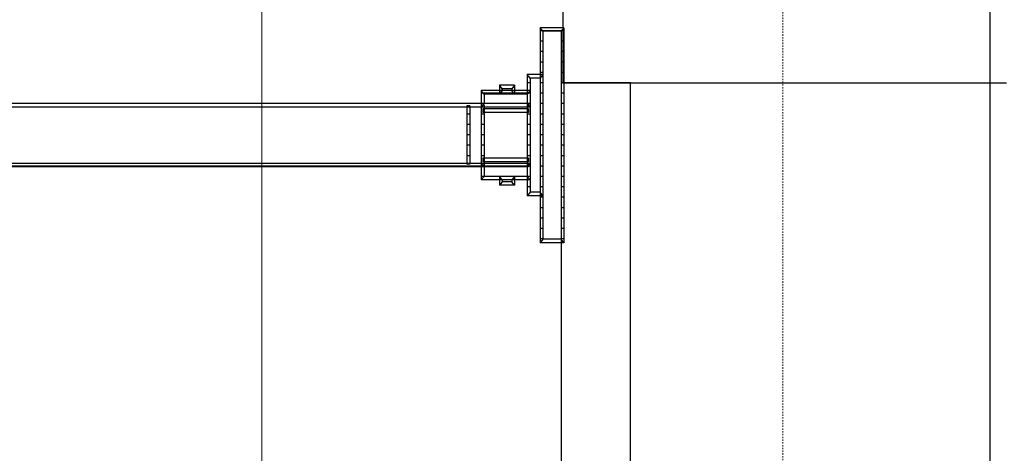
# Model space of a CAD drawing. Header units: millimetres. Extents: x -8838 to 31257, y -6224 to 3754.
# Tile 54 of 205: x -448 to -377, y -4106 to -4075. Entities that reach past the tile are written whole.
import ezdxf

# ---------------------------------------------------------------- set-up
doc = ezdxf.new("R2010")
doc.units = ezdxf.units.MM
doc.header["$LTSCALE"] = 10
doc.header["$MEASUREMENT"] = 0
for name, pattern in [('rzut 2 pietra$0$ArchiTECH.PC 5. Line Type', [0.0053, 0.003, -0.001, 0.0003, -0.001]), ('rzut 2 pietra$0$ArchiTECH.PC Solid Line Type', [0]), ('SUFIT_2 PIETRO$0$ArchiTECH.PC Solid Line Type', [0])]:
    doc.linetypes.add(name, pattern=pattern)
doc.layers.add('IS_ARCH', color=254, linetype='CONTINUOUS', lineweight=18)
for name, color, linetype in [('SUFIT_2 PIETRO$0$ELEM KONSTRUKCJI - inwent', 254, 'CONTINUOUS'), ('SUFIT_2 PIETRO$0$INWENTARYZACJA', 254, 'CONTINUOUS'), ('SUFIT_2 PIETRO$0$Kalka 1', 254, 'CONTINUOUS')]:
    doc.layers.add(name, color=color, linetype=linetype)

msp = doc.modelspace()

# ---------------------------------------------------------------- linework, layer by layer
at = {"layer": 'IS_ARCH', "linetype": 'rzut 2 pietra$0$ArchiTECH.PC 5. Line Type'}
msp.add_line((-392.534, -3084.312), (-392.837, -6168.467), dxfattribs=at)
at = {"layer": 'IS_ARCH', "linetype": 'rzut 2 pietra$0$ArchiTECH.PC Solid Line Type'}
for p, q in [((-430.239, -3908.018), (-430.239, -4133.617)), ((-377.692, -4013.722), (-377.692, -4357.867)), ((-408.503, -4047.199), (-408.503, -4079.199)), ((-408.503, -4047.199), (-408.503, -4079.199)), ((-408.435, -4075.238), (-410.156, -4075.238)), ((-409.95, -4075.496), (-410.156, -4075.238)), ((-410.156, -4075.238), (-410.156, -4090.736)), ((-408.435, -4075.238), (-410.156, -4075.238)), ((-409.95, -4075.496), (-410.156, -4075.238)), ((-410.156, -4075.238), (-410.156, -4090.736)), ((-408.435, -4075.46), (-410.156, -4075.46)), ((-408.435, -4075.46), (-410.156, -4075.46)), ((-408.64, -4075.496), (-409.95, -4075.496)), ((-409.95, -4075.496), (-409.95, -4090.478)), ((-408.64, -4075.496), (-409.95, -4075.496)), ((-409.95, -4075.496), (-409.95, -4090.478)), ((-408.435, -4075.238), (-408.64, -4075.496)), ((-408.435, -4075.238), (-408.64, -4075.496)), ((-408.64, -4075.496), (-408.64, -4090.478)), ((-408.64, -4075.496), (-408.64, -4090.478)), ((-408.435, -4075.238), (-408.435, -4090.736)), ((-408.435, -4075.238), (-408.435, -4090.736)), ((-409.95, -4076.21), (-410.156, -4076.21)), ((-409.95, -4076.21), (-410.156, -4076.21)), ((-408.435, -4076.21), (-408.64, -4076.21)), ((-408.435, -4076.21), (-408.64, -4076.21)), ((-409.95, -4076.96), (-410.156, -4076.96)), ((-409.95, -4076.96), (-410.156, -4076.96)), ((-408.435, -4076.96), (-408.64, -4076.96)), ((-408.435, -4076.96), (-408.64, -4076.96)), ((-409.95, -4077.71), (-410.156, -4077.71)), ((-409.95, -4077.71), (-410.156, -4077.71)), ((-408.435, -4077.71), (-408.64, -4077.71)), ((-408.435, -4077.71), (-408.64, -4077.71)), ((-409.95, -4078.46), (-410.156, -4078.46)), ((-409.95, -4078.46), (-410.156, -4078.46)), ((-408.435, -4078.46), (-408.64, -4078.46)), ((-408.435, -4078.46), (-408.64, -4078.46)), ((-409.95, -4078.62), (-411.082, -4078.62)), ((-410.877, -4078.878), (-411.082, -4078.62)), ((-411.082, -4078.62), (-411.082, -4087.354)), ((-409.95, -4078.62), (-411.082, -4078.62)), ((-410.877, -4078.878), (-411.082, -4078.62)), ((-411.082, -4078.62), (-411.082, -4087.354)), ((-410.877, -4079.21), (-411.082, -4079.21)), ((-410.877, -4079.21), (-411.082, -4079.21)), ((-410.156, -4078.878), (-410.877, -4078.878)), ((-410.877, -4078.878), (-410.877, -4087.096)), ((-410.156, -4078.878), (-410.877, -4078.878)), ((-410.877, -4078.878), (-410.877, -4087.096)), ((-409.95, -4078.62), (-410.156, -4078.878)), ((-409.95, -4078.62), (-410.156, -4078.878)), ((-409.95, -4079.21), (-410.156, -4079.21)), ((-409.95, -4079.21), (-410.156, -4079.21)), ((-403.64, -4079.199), (-408.64, -4079.199)), ((-408.64, -4079.199), (-408.64, -4173.722)), ((-408.435, -4079.21), (-408.64, -4079.21)), ((-408.435, -4079.21), (-408.64, -4079.21)), ((-408.503, -4079.199), (-376.503, -4079.199)), ((-408.503, -4079.199), (-376.503, -4079.199)), ((-403.64, -4183.722), (-403.64, -4079.199)), ((-410.877, -4079.768), (-414.398, -4079.768)), ((-414.193, -4080.026), (-414.398, -4079.768)), ((-414.398, -4079.768), (-414.398, -4086.207)), ((-410.877, -4079.768), (-414.398, -4079.768)), ((-414.193, -4080.026), (-414.398, -4079.768)), ((-414.398, -4079.768), (-414.398, -4086.207)), ((-410.877, -4079.96), (-414.398, -4079.96)), ((-410.877, -4079.96), (-414.398, -4079.96)), ((-411.992, -4079.382), (-413.086, -4079.382)), ((-412.881, -4079.64), (-413.086, -4079.382)), ((-413.086, -4079.382), (-413.086, -4080.026)), ((-411.992, -4079.382), (-413.086, -4079.382)), ((-412.881, -4079.64), (-413.086, -4079.382)), ((-413.086, -4079.382), (-413.086, -4080.026)), ((-412.881, -4079.768), (-413.086, -4080.026)), ((-412.881, -4079.768), (-413.086, -4080.026)), ((-412.197, -4079.64), (-412.881, -4079.64)), ((-412.881, -4079.64), (-412.881, -4079.768)), ((-412.197, -4079.64), (-412.881, -4079.64)), ((-412.881, -4079.64), (-412.881, -4079.768)), ((-411.992, -4079.382), (-412.197, -4079.64)), ((-411.992, -4079.382), (-412.197, -4079.64)), ((-412.197, -4079.64), (-412.197, -4079.768)), ((-412.197, -4079.64), (-412.197, -4079.768)), ((-411.992, -4080.026), (-412.197, -4079.768)), ((-411.992, -4080.026), (-412.197, -4079.768)), ((-411.992, -4079.382), (-411.992, -4080.026)), ((-411.992, -4079.382), (-411.992, -4080.026)), ((-410.877, -4079.768), (-411.082, -4080.026)), ((-410.877, -4079.768), (-411.082, -4080.026)), ((-409.95, -4079.96), (-410.156, -4079.96)), ((-409.95, -4079.96), (-410.156, -4079.96)), ((-408.435, -4079.96), (-408.64, -4079.96)), ((-408.435, -4079.96), (-408.64, -4079.96)), ((-411.082, -4080.026), (-414.193, -4080.026)), ((-414.193, -4080.026), (-414.193, -4080.699)), ((-411.082, -4080.026), (-414.193, -4080.026)), ((-414.193, -4080.026), (-414.193, -4080.699)), ((-410.98, -4080.699), (-486.615, -4080.699)), ((-410.98, -4080.699), (-486.615, -4080.699)), ((-410.877, -4080.71), (-486.615, -4080.71)), ((-410.877, -4080.71), (-486.615, -4080.71)), ((-410.877, -4080.957), (-486.615, -4080.957)), ((-410.877, -4080.957), (-486.615, -4080.957)), ((-415.224, -4080.878), (-415.43, -4080.878)), ((-415.43, -4080.878), (-415.43, -4085.069)), ((-415.224, -4080.878), (-415.43, -4080.878)), ((-415.43, -4080.878), (-415.43, -4085.069)), ((-415.224, -4080.878), (-415.224, -4085.069)), ((-415.224, -4080.878), (-415.224, -4085.069)), ((-414.193, -4080.699), (-414.398, -4080.957)), ((-414.193, -4080.699), (-414.398, -4080.957)), ((-414.193, -4080.828), (-414.398, -4080.828)), ((-414.193, -4080.828), (-414.398, -4080.828)), ((-410.98, -4081.08), (-414.295, -4081.08)), ((-414.295, -4081.08), (-414.295, -4081.338)), ((-410.98, -4081.08), (-414.295, -4081.08)), ((-414.295, -4081.08), (-414.295, -4081.338)), ((-410.98, -4081.338), (-414.295, -4081.338)), ((-410.98, -4081.338), (-414.295, -4081.338)), ((-414.193, -4080.828), (-414.193, -4085.146)), ((-414.193, -4080.828), (-414.193, -4085.146)), ((-410.877, -4080.957), (-411.082, -4080.699)), ((-410.877, -4080.957), (-411.082, -4080.699)), ((-410.98, -4080.699), (-410.98, -4080.957)), ((-410.98, -4080.699), (-410.98, -4080.957)), ((-410.98, -4081.08), (-410.98, -4081.338)), ((-410.98, -4081.08), (-410.98, -4081.338)), ((-409.95, -4080.71), (-410.156, -4080.71)), ((-409.95, -4080.71), (-410.156, -4080.71)), ((-408.435, -4080.71), (-408.64, -4080.71)), ((-408.435, -4080.71), (-408.64, -4080.71)), ((-415.224, -4081.46), (-415.43, -4081.46)), ((-415.224, -4081.46), (-415.43, -4081.46)), ((-414.193, -4081.46), (-414.398, -4081.46)), ((-414.193, -4081.46), (-414.398, -4081.46)), ((-410.877, -4081.46), (-411.082, -4081.46)), ((-410.877, -4081.46), (-411.082, -4081.46)), ((-409.95, -4081.46), (-410.156, -4081.46)), ((-409.95, -4081.46), (-410.156, -4081.46)), ((-408.435, -4081.46), (-408.64, -4081.46)), ((-408.435, -4081.46), (-408.64, -4081.46)), ((-415.224, -4082.21), (-415.43, -4082.21)), ((-415.224, -4082.21), (-415.43, -4082.21)), ((-414.193, -4082.21), (-414.398, -4082.21)), ((-414.193, -4082.21), (-414.398, -4082.21)), ((-410.877, -4082.21), (-411.082, -4082.21)), ((-410.877, -4082.21), (-411.082, -4082.21)), ((-409.95, -4082.21), (-410.156, -4082.21)), ((-409.95, -4082.21), (-410.156, -4082.21)), ((-408.435, -4082.21), (-408.64, -4082.21)), ((-408.435, -4082.21), (-408.64, -4082.21)), ((-415.224, -4082.96), (-415.43, -4082.96)), ((-415.224, -4082.96), (-415.43, -4082.96)), ((-414.193, -4082.96), (-414.398, -4082.96)), ((-414.193, -4082.96), (-414.398, -4082.96)), ((-410.877, -4082.96), (-411.082, -4082.96)), ((-410.877, -4082.96), (-411.082, -4082.96)), ((-409.95, -4082.96), (-410.156, -4082.96)), ((-409.95, -4082.96), (-410.156, -4082.96)), ((-408.435, -4082.96), (-408.64, -4082.96)), ((-408.435, -4082.96), (-408.64, -4082.96)), ((-415.224, -4083.71), (-415.43, -4083.71)), ((-415.224, -4083.71), (-415.43, -4083.71)), ((-414.193, -4083.71), (-414.398, -4083.71)), ((-414.193, -4083.71), (-414.398, -4083.71)), ((-410.877, -4083.71), (-411.082, -4083.71)), ((-410.877, -4083.71), (-411.082, -4083.71)), ((-409.95, -4083.71), (-410.156, -4083.71)), ((-409.95, -4083.71), (-410.156, -4083.71)), ((-408.435, -4083.71), (-408.64, -4083.71)), ((-408.435, -4083.71), (-408.64, -4083.71)), ((-415.224, -4084.46), (-415.43, -4084.46)), ((-415.224, -4084.46), (-415.43, -4084.46)), ((-414.193, -4084.46), (-414.398, -4084.46)), ((-414.193, -4084.46), (-414.398, -4084.46)), ((-410.98, -4084.636), (-414.295, -4084.636)), ((-414.295, -4084.636), (-414.295, -4084.894)), ((-410.98, -4084.636), (-414.295, -4084.636)), ((-414.295, -4084.636), (-414.295, -4084.894)), ((-410.98, -4084.894), (-414.295, -4084.894)), ((-410.98, -4084.894), (-414.295, -4084.894)), ((-410.877, -4084.46), (-411.082, -4084.46)), ((-410.877, -4084.46), (-411.082, -4084.46)), ((-410.98, -4084.636), (-410.98, -4084.894)), ((-410.98, -4084.636), (-410.98, -4084.894)), ((-409.95, -4084.46), (-410.156, -4084.46)), ((-409.95, -4084.46), (-410.156, -4084.46)), ((-408.435, -4084.46), (-408.64, -4084.46)), ((-408.435, -4084.46), (-408.64, -4084.46)), ((-410.877, -4085.017), (-486.615, -4085.017)), ((-410.877, -4085.017), (-486.615, -4085.017)), ((-410.877, -4085.21), (-486.615, -4085.21)), ((-410.877, -4085.21), (-486.615, -4085.21)), ((-410.98, -4085.275), (-486.615, -4085.275)), ((-410.98, -4085.275), (-486.615, -4085.275)), ((-415.224, -4085.069), (-415.43, -4085.069)), ((-415.224, -4085.069), (-415.43, -4085.069)), ((-414.193, -4085.275), (-414.398, -4085.017)), ((-414.193, -4085.275), (-414.398, -4085.017)), ((-414.193, -4085.146), (-414.398, -4085.146)), ((-414.193, -4085.146), (-414.398, -4085.146)), ((-414.193, -4085.275), (-414.193, -4085.949)), ((-414.193, -4085.275), (-414.193, -4085.949)), ((-410.877, -4085.017), (-411.082, -4085.275)), ((-410.877, -4085.017), (-411.082, -4085.275)), ((-410.98, -4085.017), (-410.98, -4085.275)), ((-410.98, -4085.017), (-410.98, -4085.275)), ((-409.95, -4085.21), (-410.156, -4085.21)), ((-409.95, -4085.21), (-410.156, -4085.21)), ((-408.435, -4085.21), (-408.64, -4085.21)), ((-408.435, -4085.21), (-408.64, -4085.21)), ((-414.193, -4085.949), (-414.398, -4086.207)), ((-414.193, -4085.949), (-414.398, -4086.207)), ((-410.877, -4085.96), (-414.398, -4085.96)), ((-410.877, -4085.96), (-414.398, -4085.96)), ((-410.877, -4086.207), (-414.398, -4086.207)), ((-410.877, -4086.207), (-414.398, -4086.207)), ((-411.082, -4085.949), (-414.193, -4085.949)), ((-411.082, -4085.949), (-414.193, -4085.949)), ((-412.881, -4086.207), (-413.086, -4085.949)), ((-413.086, -4085.949), (-413.086, -4086.592)), ((-412.881, -4086.207), (-413.086, -4085.949)), ((-413.086, -4085.949), (-413.086, -4086.592)), ((-412.881, -4086.334), (-413.086, -4086.592)), ((-412.881, -4086.334), (-413.086, -4086.592)), ((-412.881, -4086.207), (-412.881, -4086.334)), ((-412.881, -4086.207), (-412.881, -4086.334)), ((-412.197, -4086.334), (-412.881, -4086.334)), ((-412.197, -4086.334), (-412.881, -4086.334)), ((-411.992, -4085.949), (-412.197, -4086.207)), ((-411.992, -4085.949), (-412.197, -4086.207)), ((-412.197, -4086.207), (-412.197, -4086.334)), ((-412.197, -4086.207), (-412.197, -4086.334)), ((-411.992, -4086.592), (-412.197, -4086.334)), ((-411.992, -4086.592), (-412.197, -4086.334)), ((-411.992, -4085.949), (-411.992, -4086.592)), ((-411.992, -4085.949), (-411.992, -4086.592)), ((-410.877, -4086.207), (-411.082, -4085.949)), ((-410.877, -4086.207), (-411.082, -4085.949)), ((-409.95, -4085.96), (-410.156, -4085.96)), ((-409.95, -4085.96), (-410.156, -4085.96)), ((-408.435, -4085.96), (-408.64, -4085.96)), ((-408.435, -4085.96), (-408.64, -4085.96)), ((-411.992, -4086.592), (-413.086, -4086.592)), ((-411.992, -4086.592), (-413.086, -4086.592)), ((-410.877, -4086.71), (-411.082, -4086.71)), ((-410.877, -4086.71), (-411.082, -4086.71)), ((-409.95, -4086.71), (-410.156, -4086.71)), ((-409.95, -4086.71), (-410.156, -4086.71)), ((-408.435, -4086.71), (-408.64, -4086.71)), ((-408.435, -4086.71), (-408.64, -4086.71)), ((-410.877, -4087.096), (-411.082, -4087.354)), ((-410.877, -4087.096), (-411.082, -4087.354)), ((-409.95, -4087.354), (-411.082, -4087.354)), ((-409.95, -4087.354), (-411.082, -4087.354)), ((-410.156, -4087.096), (-410.877, -4087.096)), ((-410.156, -4087.096), (-410.877, -4087.096)), ((-409.95, -4087.354), (-410.156, -4087.096)), ((-409.95, -4087.354), (-410.156, -4087.096)), ((-409.95, -4087.46), (-410.156, -4087.46)), ((-409.95, -4087.46), (-410.156, -4087.46)), ((-408.435, -4087.46), (-408.64, -4087.46)), ((-408.435, -4087.46), (-408.64, -4087.46)), ((-409.95, -4088.21), (-410.156, -4088.21)), ((-409.95, -4088.21), (-410.156, -4088.21)), ((-408.435, -4088.21), (-408.64, -4088.21)), ((-408.435, -4088.21), (-408.64, -4088.21)), ((-409.95, -4088.96), (-410.156, -4088.96)), ((-409.95, -4088.96), (-410.156, -4088.96)), ((-408.435, -4088.96), (-408.64, -4088.96)), ((-408.435, -4088.96), (-408.64, -4088.96)), ((-409.95, -4089.71), (-410.156, -4089.71)), ((-409.95, -4089.71), (-410.156, -4089.71)), ((-408.435, -4089.71), (-408.64, -4089.71)), ((-408.435, -4089.71), (-408.64, -4089.71)), ((-409.95, -4090.46), (-410.156, -4090.46)), ((-409.95, -4090.46), (-410.156, -4090.46)), ((-409.95, -4090.478), (-410.156, -4090.736)), ((-409.95, -4090.478), (-410.156, -4090.736)), ((-408.64, -4090.478), (-409.95, -4090.478)), ((-408.64, -4090.478), (-409.95, -4090.478)), ((-408.435, -4090.46), (-408.64, -4090.46)), ((-408.435, -4090.46), (-408.64, -4090.46)), ((-408.435, -4090.736), (-408.64, -4090.478)), ((-408.435, -4090.736), (-408.64, -4090.478)), ((-408.435, -4090.736), (-410.156, -4090.736)), ((-408.435, -4090.736), (-410.156, -4090.736))]:
    msp.add_line(p, q, dxfattribs=at)
at = {"layer": 'SUFIT_2 PIETRO$0$ELEM KONSTRUKCJI - inwent', "linetype": 'SUFIT_2 PIETRO$0$ArchiTECH.PC Solid Line Type'}
for p, q in [((-408.503, -4047.199), (-408.503, -4079.199)), ((-408.503, -4079.199), (-376.503, -4079.199))]:
    msp.add_line(p, q, dxfattribs=at)
at = {"layer": 'SUFIT_2 PIETRO$0$INWENTARYZACJA', "linetype": 'SUFIT_2 PIETRO$0$ArchiTECH.PC Solid Line Type'}
for p, q in [((-377.692, -4013.722), (-377.692, -4357.867)), ((-408.435, -4075.238), (-410.156, -4075.238)), ((-409.95, -4075.496), (-410.156, -4075.238)), ((-410.156, -4075.238), (-410.156, -4090.736)), ((-408.435, -4075.238), (-410.156, -4075.238)), ((-409.95, -4075.496), (-410.156, -4075.238)), ((-410.156, -4075.238), (-410.156, -4090.736)), ((-408.435, -4075.46), (-410.156, -4075.46)), ((-408.435, -4075.46), (-410.156, -4075.46)), ((-408.64, -4075.496), (-409.95, -4075.496)), ((-409.95, -4075.496), (-409.95, -4090.478)), ((-408.64, -4075.496), (-409.95, -4075.496)), ((-409.95, -4075.496), (-409.95, -4090.478)), ((-408.435, -4075.238), (-408.64, -4075.496)), ((-408.435, -4075.238), (-408.64, -4075.496)), ((-408.64, -4075.496), (-408.64, -4090.478)), ((-408.64, -4075.496), (-408.64, -4090.478)), ((-408.435, -4075.238), (-408.435, -4090.736)), ((-408.435, -4075.238), (-408.435, -4090.736)), ((-409.95, -4076.21), (-410.156, -4076.21)), ((-409.95, -4076.21), (-410.156, -4076.21)), ((-408.435, -4076.21), (-408.64, -4076.21)), ((-408.435, -4076.21), (-408.64, -4076.21)), ((-409.95, -4076.96), (-410.156, -4076.96)), ((-409.95, -4076.96), (-410.156, -4076.96)), ((-408.435, -4076.96), (-408.64, -4076.96)), ((-408.435, -4076.96), (-408.64, -4076.96)), ((-409.95, -4077.71), (-410.156, -4077.71)), ((-409.95, -4077.71), (-410.156, -4077.71)), ((-408.435, -4077.71), (-408.64, -4077.71)), ((-408.435, -4077.71), (-408.64, -4077.71)), ((-409.95, -4078.46), (-410.156, -4078.46)), ((-409.95, -4078.46), (-410.156, -4078.46)), ((-408.435, -4078.46), (-408.64, -4078.46)), ((-408.435, -4078.46), (-408.64, -4078.46)), ((-409.95, -4078.62), (-411.082, -4078.62)), ((-410.877, -4078.878), (-411.082, -4078.62)), ((-411.082, -4078.62), (-411.082, -4087.354)), ((-409.95, -4078.62), (-411.082, -4078.62)), ((-410.877, -4078.878), (-411.082, -4078.62)), ((-411.082, -4078.62), (-411.082, -4087.354)), ((-410.877, -4079.21), (-411.082, -4079.21)), ((-410.877, -4079.21), (-411.082, -4079.21)), ((-410.156, -4078.878), (-410.877, -4078.878)), ((-410.877, -4078.878), (-410.877, -4087.096)), ((-410.156, -4078.878), (-410.877, -4078.878)), ((-410.877, -4078.878), (-410.877, -4087.096)), ((-409.95, -4078.62), (-410.156, -4078.878)), ((-409.95, -4078.62), (-410.156, -4078.878)), ((-409.95, -4079.21), (-410.156, -4079.21)), ((-409.95, -4079.21), (-410.156, -4079.21)), ((-403.64, -4079.199), (-408.64, -4079.199)), ((-408.64, -4079.199), (-408.64, -4173.722)), ((-408.435, -4079.21), (-408.64, -4079.21)), ((-408.435, -4079.21), (-408.64, -4079.21)), ((-403.64, -4183.722), (-403.64, -4079.199)), ((-410.877, -4079.768), (-414.398, -4079.768)), ((-414.193, -4080.026), (-414.398, -4079.768)), ((-414.398, -4079.768), (-414.398, -4086.207)), ((-410.877, -4079.768), (-414.398, -4079.768)), ((-414.193, -4080.026), (-414.398, -4079.768)), ((-414.398, -4079.768), (-414.398, -4086.207)), ((-410.877, -4079.96), (-414.398, -4079.96)), ((-410.877, -4079.96), (-414.398, -4079.96)), ((-411.992, -4079.382), (-413.086, -4079.382)), ((-412.881, -4079.64), (-413.086, -4079.382)), ((-413.086, -4079.382), (-413.086, -4080.026)), ((-411.992, -4079.382), (-413.086, -4079.382)), ((-412.881, -4079.64), (-413.086, -4079.382)), ((-413.086, -4079.382), (-413.086, -4080.026)), ((-412.881, -4079.768), (-413.086, -4080.026)), ((-412.881, -4079.768), (-413.086, -4080.026)), ((-412.197, -4079.64), (-412.881, -4079.64)), ((-412.881, -4079.64), (-412.881, -4079.768)), ((-412.197, -4079.64), (-412.881, -4079.64)), ((-412.881, -4079.64), (-412.881, -4079.768)), ((-411.992, -4079.382), (-412.197, -4079.64)), ((-411.992, -4079.382), (-412.197, -4079.64)), ((-412.197, -4079.64), (-412.197, -4079.768)), ((-412.197, -4079.64), (-412.197, -4079.768)), ((-411.992, -4080.026), (-412.197, -4079.768)), ((-411.992, -4080.026), (-412.197, -4079.768)), ((-411.992, -4079.382), (-411.992, -4080.026)), ((-411.992, -4079.382), (-411.992, -4080.026)), ((-410.877, -4079.768), (-411.082, -4080.026)), ((-410.877, -4079.768), (-411.082, -4080.026)), ((-409.95, -4079.96), (-410.156, -4079.96)), ((-409.95, -4079.96), (-410.156, -4079.96)), ((-408.435, -4079.96), (-408.64, -4079.96)), ((-408.435, -4079.96), (-408.64, -4079.96)), ((-411.082, -4080.026), (-414.193, -4080.026)), ((-414.193, -4080.026), (-414.193, -4080.699)), ((-411.082, -4080.026), (-414.193, -4080.026)), ((-414.193, -4080.026), (-414.193, -4080.699)), ((-410.98, -4080.699), (-486.615, -4080.699)), ((-410.98, -4080.699), (-486.615, -4080.699)), ((-410.877, -4080.71), (-486.615, -4080.71)), ((-410.877, -4080.71), (-486.615, -4080.71)), ((-410.877, -4080.957), (-486.615, -4080.957)), ((-410.877, -4080.957), (-486.615, -4080.957)), ((-415.224, -4080.878), (-415.43, -4080.878)), ((-415.43, -4080.878), (-415.43, -4085.069)), ((-415.224, -4080.878), (-415.43, -4080.878)), ((-415.43, -4080.878), (-415.43, -4085.069)), ((-415.224, -4080.878), (-415.224, -4085.069)), ((-415.224, -4080.878), (-415.224, -4085.069)), ((-414.193, -4080.699), (-414.398, -4080.957)), ((-414.193, -4080.699), (-414.398, -4080.957)), ((-414.193, -4080.828), (-414.398, -4080.828)), ((-414.193, -4080.828), (-414.398, -4080.828)), ((-410.98, -4081.08), (-414.295, -4081.08)), ((-414.295, -4081.08), (-414.295, -4081.338)), ((-410.98, -4081.08), (-414.295, -4081.08)), ((-414.295, -4081.08), (-414.295, -4081.338)), ((-410.98, -4081.338), (-414.295, -4081.338)), ((-410.98, -4081.338), (-414.295, -4081.338)), ((-414.193, -4080.828), (-414.193, -4085.146)), ((-414.193, -4080.828), (-414.193, -4085.146)), ((-410.877, -4080.957), (-411.082, -4080.699)), ((-410.877, -4080.957), (-411.082, -4080.699)), ((-410.98, -4080.699), (-410.98, -4080.957)), ((-410.98, -4080.699), (-410.98, -4080.957)), ((-410.98, -4081.08), (-410.98, -4081.338)), ((-410.98, -4081.08), (-410.98, -4081.338)), ((-409.95, -4080.71), (-410.156, -4080.71)), ((-409.95, -4080.71), (-410.156, -4080.71)), ((-408.435, -4080.71), (-408.64, -4080.71)), ((-408.435, -4080.71), (-408.64, -4080.71)), ((-415.224, -4081.46), (-415.43, -4081.46)), ((-415.224, -4081.46), (-415.43, -4081.46)), ((-414.193, -4081.46), (-414.398, -4081.46)), ((-414.193, -4081.46), (-414.398, -4081.46)), ((-410.877, -4081.46), (-411.082, -4081.46)), ((-410.877, -4081.46), (-411.082, -4081.46)), ((-409.95, -4081.46), (-410.156, -4081.46)), ((-409.95, -4081.46), (-410.156, -4081.46)), ((-408.435, -4081.46), (-408.64, -4081.46)), ((-408.435, -4081.46), (-408.64, -4081.46)), ((-415.224, -4082.21), (-415.43, -4082.21)), ((-415.224, -4082.21), (-415.43, -4082.21)), ((-414.193, -4082.21), (-414.398, -4082.21)), ((-414.193, -4082.21), (-414.398, -4082.21)), ((-410.877, -4082.21), (-411.082, -4082.21)), ((-410.877, -4082.21), (-411.082, -4082.21)), ((-409.95, -4082.21), (-410.156, -4082.21)), ((-409.95, -4082.21), (-410.156, -4082.21)), ((-408.435, -4082.21), (-408.64, -4082.21)), ((-408.435, -4082.21), (-408.64, -4082.21)), ((-415.224, -4082.96), (-415.43, -4082.96)), ((-415.224, -4082.96), (-415.43, -4082.96)), ((-414.193, -4082.96), (-414.398, -4082.96)), ((-414.193, -4082.96), (-414.398, -4082.96)), ((-410.877, -4082.96), (-411.082, -4082.96)), ((-410.877, -4082.96), (-411.082, -4082.96)), ((-409.95, -4082.96), (-410.156, -4082.96)), ((-409.95, -4082.96), (-410.156, -4082.96)), ((-408.435, -4082.96), (-408.64, -4082.96)), ((-408.435, -4082.96), (-408.64, -4082.96)), ((-415.224, -4083.71), (-415.43, -4083.71)), ((-415.224, -4083.71), (-415.43, -4083.71)), ((-414.193, -4083.71), (-414.398, -4083.71)), ((-414.193, -4083.71), (-414.398, -4083.71)), ((-410.877, -4083.71), (-411.082, -4083.71)), ((-410.877, -4083.71), (-411.082, -4083.71)), ((-409.95, -4083.71), (-410.156, -4083.71)), ((-409.95, -4083.71), (-410.156, -4083.71)), ((-408.435, -4083.71), (-408.64, -4083.71)), ((-408.435, -4083.71), (-408.64, -4083.71)), ((-415.224, -4084.46), (-415.43, -4084.46)), ((-415.224, -4084.46), (-415.43, -4084.46)), ((-414.193, -4084.46), (-414.398, -4084.46)), ((-414.193, -4084.46), (-414.398, -4084.46)), ((-410.98, -4084.636), (-414.295, -4084.636)), ((-414.295, -4084.636), (-414.295, -4084.894)), ((-410.98, -4084.636), (-414.295, -4084.636)), ((-414.295, -4084.636), (-414.295, -4084.894)), ((-410.98, -4084.894), (-414.295, -4084.894)), ((-410.98, -4084.894), (-414.295, -4084.894)), ((-410.877, -4084.46), (-411.082, -4084.46)), ((-410.877, -4084.46), (-411.082, -4084.46)), ((-410.98, -4084.636), (-410.98, -4084.894)), ((-410.98, -4084.636), (-410.98, -4084.894)), ((-409.95, -4084.46), (-410.156, -4084.46)), ((-409.95, -4084.46), (-410.156, -4084.46)), ((-408.435, -4084.46), (-408.64, -4084.46)), ((-408.435, -4084.46), (-408.64, -4084.46)), ((-410.877, -4085.017), (-486.615, -4085.017)), ((-410.877, -4085.017), (-486.615, -4085.017)), ((-410.877, -4085.21), (-486.615, -4085.21)), ((-410.877, -4085.21), (-486.615, -4085.21)), ((-410.98, -4085.275), (-486.615, -4085.275)), ((-410.98, -4085.275), (-486.615, -4085.275)), ((-415.224, -4085.069), (-415.43, -4085.069)), ((-415.224, -4085.069), (-415.43, -4085.069)), ((-414.193, -4085.275), (-414.398, -4085.017)), ((-414.193, -4085.275), (-414.398, -4085.017)), ((-414.193, -4085.146), (-414.398, -4085.146)), ((-414.193, -4085.146), (-414.398, -4085.146)), ((-414.193, -4085.275), (-414.193, -4085.949)), ((-414.193, -4085.275), (-414.193, -4085.949)), ((-410.877, -4085.017), (-411.082, -4085.275)), ((-410.877, -4085.017), (-411.082, -4085.275)), ((-410.98, -4085.017), (-410.98, -4085.275)), ((-410.98, -4085.017), (-410.98, -4085.275)), ((-409.95, -4085.21), (-410.156, -4085.21)), ((-409.95, -4085.21), (-410.156, -4085.21)), ((-408.435, -4085.21), (-408.64, -4085.21)), ((-408.435, -4085.21), (-408.64, -4085.21)), ((-414.193, -4085.949), (-414.398, -4086.207)), ((-414.193, -4085.949), (-414.398, -4086.207)), ((-410.877, -4085.96), (-414.398, -4085.96)), ((-410.877, -4085.96), (-414.398, -4085.96)), ((-410.877, -4086.207), (-414.398, -4086.207)), ((-410.877, -4086.207), (-414.398, -4086.207)), ((-411.082, -4085.949), (-414.193, -4085.949)), ((-411.082, -4085.949), (-414.193, -4085.949)), ((-412.881, -4086.207), (-413.086, -4085.949)), ((-413.086, -4085.949), (-413.086, -4086.592)), ((-412.881, -4086.207), (-413.086, -4085.949)), ((-413.086, -4085.949), (-413.086, -4086.592)), ((-412.881, -4086.334), (-413.086, -4086.592)), ((-412.881, -4086.334), (-413.086, -4086.592)), ((-412.881, -4086.207), (-412.881, -4086.334)), ((-412.881, -4086.207), (-412.881, -4086.334)), ((-412.197, -4086.334), (-412.881, -4086.334)), ((-412.197, -4086.334), (-412.881, -4086.334)), ((-411.992, -4085.949), (-412.197, -4086.207)), ((-411.992, -4085.949), (-412.197, -4086.207)), ((-412.197, -4086.207), (-412.197, -4086.334)), ((-412.197, -4086.207), (-412.197, -4086.334)), ((-411.992, -4086.592), (-412.197, -4086.334)), ((-411.992, -4086.592), (-412.197, -4086.334)), ((-411.992, -4085.949), (-411.992, -4086.592)), ((-411.992, -4085.949), (-411.992, -4086.592)), ((-410.877, -4086.207), (-411.082, -4085.949)), ((-410.877, -4086.207), (-411.082, -4085.949)), ((-409.95, -4085.96), (-410.156, -4085.96)), ((-409.95, -4085.96), (-410.156, -4085.96)), ((-408.435, -4085.96), (-408.64, -4085.96)), ((-408.435, -4085.96), (-408.64, -4085.96)), ((-411.992, -4086.592), (-413.086, -4086.592)), ((-411.992, -4086.592), (-413.086, -4086.592)), ((-410.877, -4086.71), (-411.082, -4086.71)), ((-410.877, -4086.71), (-411.082, -4086.71)), ((-409.95, -4086.71), (-410.156, -4086.71)), ((-409.95, -4086.71), (-410.156, -4086.71)), ((-408.435, -4086.71), (-408.64, -4086.71)), ((-408.435, -4086.71), (-408.64, -4086.71)), ((-410.877, -4087.096), (-411.082, -4087.354)), ((-410.877, -4087.096), (-411.082, -4087.354)), ((-409.95, -4087.354), (-411.082, -4087.354)), ((-409.95, -4087.354), (-411.082, -4087.354)), ((-410.156, -4087.096), (-410.877, -4087.096)), ((-410.156, -4087.096), (-410.877, -4087.096)), ((-409.95, -4087.354), (-410.156, -4087.096)), ((-409.95, -4087.354), (-410.156, -4087.096)), ((-409.95, -4087.46), (-410.156, -4087.46)), ((-409.95, -4087.46), (-410.156, -4087.46)), ((-408.435, -4087.46), (-408.64, -4087.46)), ((-408.435, -4087.46), (-408.64, -4087.46)), ((-409.95, -4088.21), (-410.156, -4088.21)), ((-409.95, -4088.21), (-410.156, -4088.21)), ((-408.435, -4088.21), (-408.64, -4088.21)), ((-408.435, -4088.21), (-408.64, -4088.21)), ((-409.95, -4088.96), (-410.156, -4088.96)), ((-409.95, -4088.96), (-410.156, -4088.96)), ((-408.435, -4088.96), (-408.64, -4088.96)), ((-408.435, -4088.96), (-408.64, -4088.96)), ((-409.95, -4089.71), (-410.156, -4089.71)), ((-409.95, -4089.71), (-410.156, -4089.71)), ((-408.435, -4089.71), (-408.64, -4089.71)), ((-408.435, -4089.71), (-408.64, -4089.71)), ((-409.95, -4090.46), (-410.156, -4090.46)), ((-409.95, -4090.46), (-410.156, -4090.46)), ((-409.95, -4090.478), (-410.156, -4090.736)), ((-409.95, -4090.478), (-410.156, -4090.736)), ((-408.64, -4090.478), (-409.95, -4090.478)), ((-408.64, -4090.478), (-409.95, -4090.478)), ((-408.435, -4090.46), (-408.64, -4090.46)), ((-408.435, -4090.46), (-408.64, -4090.46)), ((-408.435, -4090.736), (-408.64, -4090.478)), ((-408.435, -4090.736), (-408.64, -4090.478)), ((-408.435, -4090.736), (-410.156, -4090.736)), ((-408.435, -4090.736), (-410.156, -4090.736))]:
    msp.add_line(p, q, dxfattribs=at)
at = {"layer": 'SUFIT_2 PIETRO$0$Kalka 1', "linetype": 'SUFIT_2 PIETRO$0$ArchiTECH.PC Solid Line Type'}
for p, q in [((-408.503, -4047.199), (-408.503, -4079.199)), ((-408.503, -4079.199), (-376.503, -4079.199))]:
    msp.add_line(p, q, dxfattribs=at)

doc.saveas('drawing.dxf')
